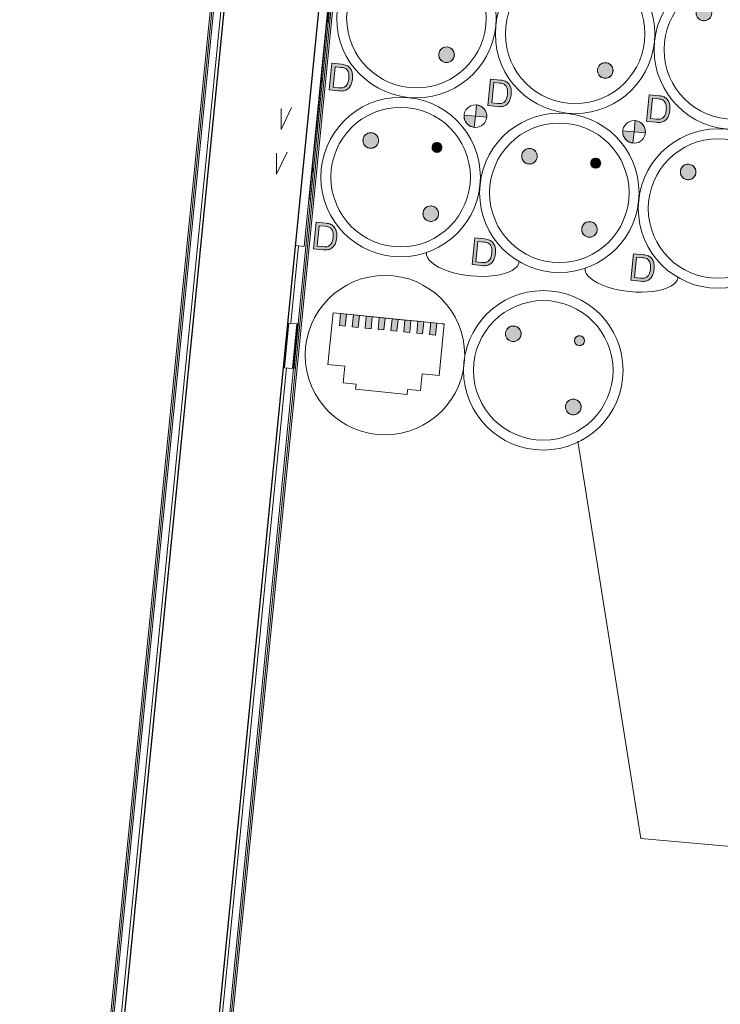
# Model space of a CAD drawing. Header units: millimetres. Extents: x -2845 to 74565, y -36590 to 13748.
# Tile 57 of 90: x 42823 to 43526, y -17845 to -16857. Entities that reach past the tile are written whole.
import ezdxf

# ---------------------------------------------------------------- set-up
doc = ezdxf.new("R2010")
doc.units = ezdxf.units.MM
for name, color, linetype, lineweight in [('A-DETL-GENF', 7, 'Continuous', 18), ('A-FLOR-HRAL', 7, 'Continuous', 18), ('A-WALL', 7, 'Continuous', 25), ('CABLES', 7, 'Continuous', 18), ('INSTAL ELECTRIQUE', 7, 'Continuous', 18)]:
    doc.layers.add(name, color=color, linetype=linetype, lineweight=lineweight)

# ---------------------------------------------------------------- blocks, each defined once
blk = doc.blocks.new('Garde-corps - Garde-corps-505703-2021_015_1111_DCE_1_50_N0 FINI_CFO_PCN')
at = {"layer": 'A-FLOR-HRAL'}
for p, q in [((-9946.8, -14744.49), (-10346.65, -18775.76)), ((-9944.99, -14742.99), (-10345.01, -18775.92)), ((-9943.08, -14741.4), (-10341.12, -18754.32)), ((-9935.28, -14734.9), (-10333.96, -18754.41))]:
    blk.add_line(p, q, dxfattribs=at)
blk = doc.blocks.new('Garde-corps - Garde-corps-505843-2021_015_1111_DCE_1_50_N0 FINI_CFO_PCN')
at = {"layer": 'A-FLOR-HRAL'}
for p, q in [((-10226.85, -18787.64), (-9826.65, -14752.88)), ((-10225.21, -18787.81), (-9825.17, -14754.66)), ((-10067.38, -17162.18), (-10037.32, -16859.17)), ((-10074.47, -17161.48), (-10066.77, -17083.86)), ((-10067.92, -17167.64), (-10067.84, -17166.86)), ((-10071.36, -17202.28), (-10071.28, -17201.5)), ((-10233.46, -18764.38), (-10078.91, -17206.26)), ((-10226.43, -18765.69), (-10071.82, -17206.96))]:
    blk.add_line(p, q, dxfattribs=at)
blk = doc.blocks.new('B02_ARC_rvt-1-2021_015_1111_DCE_1_50_N0 FINI_CFO_PCN')
at = {"layer": 'A-WALL'}
for p, q in [((-9931.99, -14732.16), (-10330.98, -18754.7)), ((-10236.44, -18764.08), (-9837.31, -14740.08))]:
    blk.add_line(p, q, dxfattribs=at)
at = {"layer": 'A-FLOR-HRAL', "lineweight": 18}
for name in ['Garde-corps - Garde-corps-505703-2021_015_1111_DCE_1_50_N0 FINI_CFO_PCN', 'Garde-corps - Garde-corps-505843-2021_015_1111_DCE_1_50_N0 FINI_CFO_PCN']:
    blk.add_blockref(name, (0, 0), dxfattribs=at)
blk = doc.blocks.new('603_10POSTES_CLS_PUI_LEGRAND - 6X PC2P_T_45__A_D _ 2X PC2P_T_45__A _ 2X RJ45-6728498-2021_015_1111_DCE_1_50_N0 FINI_CFO_PCN')
at = {"layer": 'A-DETL-GENF'}
h = blk.add_hatch(color=256, dxfattribs=at)
h.paths.add_polyline_path([(-160.35, -30.44), (-158.96, -34.86), (-156.28, -37.71), (-152.57, -39.46), (-147.06, -40.16), (-141.55, -39.46), (-137.84, -37.71), (-135.16, -34.86), (-133.8, -30.64), (-133.64, -28.11), (-133.64, -18), (-160.46, -18), (-160.46, -27.7)])
h.paths.add_polyline_path([(-157.12, -30.34), (-157.31, -27.52), (-157.31, -21.55), (-136.81, -21.55), (-137.25, -31.51), (-138.47, -33.56), (-141.1, -35.51), (-144.84, -36.42), (-149.28, -36.42), (-153.02, -35.51), (-155.65, -33.56), (-156.87, -31.51)])
h = blk.add_hatch(color=256, dxfattribs=at)
h.paths.add_polyline_path([(-0.04, -30.44), (1.35, -34.86), (4.03, -37.71), (7.74, -39.46), (13.25, -40.16), (18.77, -39.46), (22.47, -37.71), (25.15, -34.86), (26.51, -30.64), (26.67, -28.11), (26.67, -18), (-0.15, -18), (-0.15, -27.7)])
h.paths.add_polyline_path([(3.19, -30.34), (3, -27.52), (3, -21.55), (23.5, -21.55), (23.06, -31.51), (21.84, -33.56), (19.21, -35.51), (15.47, -36.42), (11.03, -36.42), (7.29, -35.51), (4.66, -33.56), (3.44, -31.51)])
for points in [[(-54.4, -64.55), (-53.35, -68.46), (-52.11, -70.09), (-48.6, -72.11), (-46.57, -72.38), (-42.66, -71.33), (-41.04, -70.09), (-39.02, -66.58), (-38.75, -64.55), (-39.8, -60.64), (-42.66, -57.78), (-46.57, -56.73), (-48.6, -57), (-52.11, -59.02), (-53.35, -60.64)], [(-121.55, -131.71), (-121.28, -133.73), (-119.26, -137.24), (-115.75, -139.26), (-113.73, -139.53), (-109.82, -138.48), (-106.95, -135.62), (-105.9, -131.71), (-106.95, -127.79), (-108.2, -126.17), (-111.7, -124.15), (-115.75, -124.15), (-119.26, -126.17), (-121.28, -129.68)], [(-51.92, -131.36), (-51.25, -133.86), (-49.42, -135.69), (-46.92, -136.36), (-43.38, -134.9), (-41.92, -131.36), (-43.38, -127.83), (-45.62, -126.53), (-49.42, -127.03), (-51.25, -128.86)], [(38.76, -131.71), (39.03, -133.73), (41.05, -137.24), (44.56, -139.26), (46.58, -139.53), (50.5, -138.48), (53.36, -135.62), (54.41, -131.71), (53.36, -127.79), (52.12, -126.17), (48.61, -124.15), (44.56, -124.15), (41.05, -126.17), (39.03, -129.68)], [(-23.27, -166.6), (-11.87, -166.6), (-11.87, -155.2), (-14.82, -155.58), (-17.57, -156.72), (-19.93, -158.54), (-21.74, -160.9), (-22.88, -163.65)], [(-11.87, -178), (-8.92, -177.61), (-6.16, -176.47), (-3.8, -174.66), (-1.99, -172.3), (-0.85, -169.55), (-0.46, -166.6), (-11.87, -166.6)], [(-54.4, -224.55), (-53.35, -228.46), (-52.11, -230.09), (-48.6, -232.11), (-46.57, -232.38), (-42.66, -231.33), (-41.04, -230.09), (-39.02, -226.58), (-38.75, -224.55), (-39.8, -220.64), (-42.66, -217.78), (-46.57, -216.73), (-48.6, -217), (-52.11, -219.02), (-53.35, -220.64)], [(-121.55, -291.71), (-121.28, -293.73), (-119.26, -297.24), (-115.75, -299.26), (-113.73, -299.53), (-109.82, -298.48), (-106.95, -295.62), (-105.9, -291.71), (-106.95, -287.79), (-108.2, -286.17), (-111.7, -284.15), (-115.75, -284.15), (-119.26, -286.17), (-121.28, -289.68)], [(-51.92, -291.36), (-51.25, -293.86), (-49.42, -295.69), (-46.92, -296.36), (-43.38, -294.9), (-41.92, -291.36), (-43.38, -287.83), (-45.62, -286.53), (-49.42, -287.03), (-51.25, -288.86)], [(38.76, -291.71), (39.03, -293.73), (41.05, -297.24), (44.56, -299.26), (46.58, -299.53), (50.5, -298.48), (53.36, -295.62), (54.41, -291.71), (53.36, -287.79), (52.12, -286.17), (48.61, -284.15), (44.56, -284.15), (41.05, -286.17), (39.03, -289.68)], [(-23.27, -326.6), (-11.87, -326.6), (-11.87, -315.2), (-14.82, -315.58), (-17.57, -316.72), (-19.93, -318.54), (-21.74, -320.9), (-22.88, -323.65)], [(-11.87, -338), (-8.92, -337.61), (-6.16, -336.47), (-3.8, -334.66), (-1.99, -332.3), (-0.85, -329.55), (-0.46, -326.6), (-11.87, -326.6)], [(-54.4, -384.55), (-53.35, -388.46), (-52.11, -390.09), (-48.6, -392.11), (-46.57, -392.38), (-42.66, -391.33), (-41.04, -390.09), (-39.02, -386.58), (-38.75, -384.55), (-39.8, -380.64), (-42.66, -377.78), (-46.57, -376.73), (-48.6, -377), (-52.11, -379.02), (-53.35, -380.64)], [(105.91, -384.55), (106.96, -388.46), (108.2, -390.09), (111.71, -392.11), (113.74, -392.38), (117.65, -391.33), (119.27, -390.09), (121.29, -386.58), (121.56, -384.55), (120.51, -380.64), (117.65, -377.78), (113.74, -376.73), (111.71, -377), (108.2, -379.02), (106.96, -380.64)]]:
    blk.add_hatch(color=256, dxfattribs=at).paths.add_polyline_path(points)
h = blk.add_hatch(color=256, dxfattribs=at)
h.paths.add_polyline_path([(-160.35, -190.44), (-158.96, -194.86), (-156.28, -197.71), (-152.57, -199.46), (-147.06, -200.16), (-141.55, -199.46), (-137.84, -197.71), (-135.16, -194.86), (-133.8, -190.64), (-133.64, -188.11), (-133.64, -178), (-160.46, -178), (-160.46, -187.7)])
h.paths.add_polyline_path([(-157.12, -190.34), (-157.31, -187.52), (-157.31, -181.55), (-136.81, -181.55), (-137.25, -191.51), (-138.47, -193.56), (-141.1, -195.51), (-144.84, -196.42), (-149.28, -196.42), (-153.02, -195.51), (-155.65, -193.56), (-156.87, -191.51)])
h = blk.add_hatch(color=256, dxfattribs=at)
h.paths.add_polyline_path([(-0.04, -190.44), (1.35, -194.86), (4.03, -197.71), (7.74, -199.46), (13.25, -200.16), (18.77, -199.46), (22.47, -197.71), (25.15, -194.86), (26.51, -190.64), (26.67, -187.26), (26.67, -178), (-0.15, -178), (-0.04, -190.39)])
h.paths.add_polyline_path([(3.19, -190.34), (3, -187.52), (3, -181.55), (23.5, -181.55), (23.06, -191.51), (21.84, -193.56), (19.21, -195.51), (15.47, -196.42), (11.03, -196.42), (7.29, -195.51), (4.66, -193.56), (3.44, -191.51)])
h = blk.add_hatch(color=256, dxfattribs=at)
h.paths.add_polyline_path([(-160.35, -350.44), (-158.96, -354.86), (-156.28, -357.71), (-152.57, -359.46), (-147.06, -360.16), (-141.55, -359.46), (-137.84, -357.71), (-135.16, -354.86), (-133.8, -350.64), (-133.64, -348.11), (-133.64, -338), (-160.46, -338), (-160.46, -347.7)])
h.paths.add_polyline_path([(-157.12, -350.34), (-157.31, -347.52), (-157.31, -341.55), (-136.81, -341.55), (-137.25, -351.51), (-138.47, -353.56), (-141.1, -355.51), (-144.84, -356.42), (-149.28, -356.42), (-153.02, -355.51), (-155.65, -353.56), (-156.87, -351.51)])
h = blk.add_hatch(color=256, dxfattribs=at)
h.paths.add_polyline_path([(-0.04, -350.44), (1.35, -354.86), (4.03, -357.71), (7.74, -359.46), (13.25, -360.16), (18.77, -359.46), (22.47, -357.71), (25.15, -354.86), (26.51, -350.64), (26.67, -348.11), (26.67, -338), (-0.15, -338), (-0.15, -347.7)])
h.paths.add_polyline_path([(3.19, -350.34), (3, -347.52), (3, -341.55), (23.5, -341.55), (23.06, -351.51), (21.84, -353.56), (19.21, -355.51), (15.47, -356.42), (11.03, -356.42), (7.29, -355.51), (4.66, -353.56), (3.44, -351.51)])
for p, q in [((-160.46, -18), (-160.46, -27.7)), ((-133.64, -18), (-160.46, -18)), ((-133.64, -28.11), (-133.64, -18)), ((-0.15, -18), (-0.15, -27.7)), ((26.67, -18), (-0.15, -18)), ((26.67, -28.11), (26.67, -18)), ((-157.31, -21.55), (-136.81, -21.55)), ((-157.31, -27.52), (-157.31, -21.55)), ((-136.81, -21.55), (-136.81, -27.52)), ((3, -21.55), (23.5, -21.55)), ((3, -27.52), (3, -21.55)), ((23.5, -21.55), (23.5, -27.52)), ((-11.87, -178), (-11.87, -155.19)), ((-11.87, -166.6), (-11.87, -155.2)), ((-23.27, -166.6), (-11.87, -166.6)), ((-0.46, -166.6), (-11.87, -166.6)), ((-11.87, -166.6), (-11.87, -178)), ((-160.46, -178), (-160.46, -187.7)), ((-133.64, -178), (-160.46, -178)), ((-157.31, -181.55), (-136.81, -181.55)), ((-157.31, -187.52), (-157.31, -181.55)), ((-136.81, -181.55), (-136.81, -187.52)), ((-133.64, -188.11), (-133.64, -178)), ((-0.15, -178), (-0.15, -187.7)), ((26.67, -178), (-0.15, -178)), ((3, -181.55), (23.5, -181.55)), ((3, -187.52), (3, -181.55)), ((23.5, -181.55), (23.5, -187.52)), ((26.67, -188.11), (26.67, -178)), ((-11.87, -338), (-11.87, -315.19)), ((-11.87, -326.6), (-11.87, -315.2)), ((-23.27, -326.6), (-11.87, -326.6)), ((-0.46, -326.6), (-11.87, -326.6)), ((-11.87, -326.6), (-11.87, -338)), ((-160.46, -338), (-160.46, -347.7)), ((-133.64, -338), (-160.46, -338)), ((-157.31, -341.55), (-136.81, -341.55)), ((-157.31, -347.52), (-157.31, -341.55)), ((-136.81, -341.55), (-136.81, -347.52)), ((-133.64, -348.11), (-133.64, -338)), ((-0.15, -338), (-0.15, -347.7)), ((26.67, -338), (-0.15, -338)), ((3, -341.55), (23.5, -341.55)), ((3, -347.52), (3, -341.55)), ((23.5, -341.55), (23.5, -347.52)), ((26.67, -348.11), (26.67, -338))]:
    blk.add_line(p, q, dxfattribs=at)
for centre, radius in [((-80.15, -98), 80), ((80.16, -98), 80), ((-80.15, -98), 70), ((80.16, -98), 70), ((-46.57, -64.55), 7.82), ((-113.73, -131.71), 7.82), ((-46.92, -131.36), 5), ((46.58, -131.71), 7.82), ((-11.87, -166.6), 11.4), ((-80.15, -258), 80), ((80.16, -258), 80), ((-80.15, -258), 70), ((80.16, -258), 70), ((-46.57, -224.55), 7.82), ((-113.73, -291.71), 7.82), ((-46.92, -291.36), 5), ((46.58, -291.71), 7.82), ((-11.87, -326.6), 11.4), ((-80.15, -418), 80), ((80.16, -418), 80), ((-80.15, -418), 70), ((80.16, -418), 70), ((-46.57, -384.55), 7.82), ((113.74, -384.55), 7.82)]:
    blk.add_circle(centre, radius, dxfattribs=at)
for centre, radius, start, end in [((-144.51, -28.41), 15.97, 177.45922, 197.13267), ((-137.74, -27.65), 19.57, 179.61776, 187.89761), ((-156.38, -27.65), 19.57, 352.10239, 0.38224), ((-149.61, -28.41), 15.97, 342.86733, 1.05339), ((15.81, -28.41), 15.97, 177.45922, 197.13267), ((22.57, -27.65), 19.57, 179.61776, 187.89761), ((3.93, -27.65), 19.57, 352.10239, 0.38224), ((10.7, -28.41), 15.97, 342.86733, 1.05339), ((-151.69, -30.42), 8.52, 198.44327, 224.39986), ((-150.42, -29.6), 10, 222.66184, 245.65017), ((-151.57, -29.75), 5.59, 186.11153, 223.01632), ((-149.5, -28.01), 8.29, 222.03694, 256.25499), ((-147.95, -24.22), 15.93, 245.52813, 260.68689), ((-147.44, -18.37), 18.14, 257.16704, 271.19003), ((-146.68, -18.37), 18.14, 268.80997, 282.83296), ((-146.17, -24.22), 15.93, 279.31311, 294.47187), ((-144.62, -28.01), 8.29, 283.74501, 317.96306), ((-143.7, -29.6), 10, 294.34983, 317.33816), ((-142.55, -29.75), 5.59, 316.98368, 353.88847), ((-142.43, -30.42), 8.52, 315.60014, 341.55673), ((8.62, -30.42), 8.52, 198.44327, 224.39986), ((9.89, -29.6), 10, 222.66184, 245.65017), ((8.75, -29.75), 5.59, 186.11153, 223.01632), ((10.81, -28.01), 8.29, 222.03694, 256.25499), ((12.37, -24.22), 15.93, 245.52813, 260.68689), ((12.87, -18.37), 18.14, 257.16704, 271.19003), ((13.63, -18.37), 18.14, 268.80997, 282.83296), ((14.14, -24.22), 15.93, 279.31311, 294.47187), ((15.69, -28.01), 8.29, 283.74501, 317.96306), ((16.61, -29.6), 10, 294.34983, 317.33816), ((17.76, -29.75), 5.59, 316.98368, 353.88847), ((17.88, -30.42), 8.52, 315.60014, 341.55673), ((-147.36, -18.47), 21.69, 261.60098, 270.77949), ((-146.76, -18.47), 21.69, 269.22051, 278.39902), ((12.96, -18.47), 21.69, 261.60098, 270.77949), ((13.55, -18.47), 21.69, 269.22051, 278.39902), ((-46.57, -64.55), 7.82, 45, 225), ((-46.57, -64.55), 7.82, 225, 45), ((-113.73, -131.71), 7.82, 45, 225), ((-113.73, -131.71), 7.82, 225, 45), ((-46.92, -131.36), 5, 45, 225), ((-46.92, -131.36), 5, 225, 45), ((46.58, -131.71), 7.82, 45, 225), ((46.58, -131.71), 7.82, 225, 45), ((-11.87, -166.6), 11.4, 90, 180), ((-11.87, -166.6), 11.4, 270, 0), ((-144.51, -188.41), 15.97, 177.45922, 197.13267), ((-137.74, -187.65), 19.57, 179.61776, 187.89761), ((-156.38, -187.65), 19.57, 352.10239, 0.38224), ((15.81, -188.41), 15.97, 177.45922, 197.13267), ((22.57, -187.65), 19.57, 179.61776, 187.89761), ((3.93, -187.65), 19.57, 352.10239, 0.38224), ((-151.69, -190.42), 8.52, 198.44327, 224.39986), ((-150.42, -189.6), 10, 222.66184, 245.65017), ((-151.57, -189.75), 5.59, 186.11153, 223.01632), ((-149.5, -188.01), 8.29, 222.03694, 256.25499), ((-147.44, -178.37), 18.14, 257.16704, 271.19003), ((-146.68, -178.37), 18.14, 268.80997, 282.83296), ((-144.62, -188.01), 8.29, 283.74501, 317.96306), ((-143.7, -189.6), 10, 294.34983, 317.33816), ((-142.55, -189.75), 5.59, 316.98368, 353.88847), ((-142.43, -190.42), 8.52, 315.60014, 341.55673), ((-149.61, -188.41), 15.97, 342.86733, 1.05339), ((8.62, -190.42), 8.52, 198.44327, 224.39986), ((9.89, -189.6), 10, 222.66184, 245.65017), ((8.75, -189.75), 5.59, 186.11153, 223.01632), ((10.81, -188.01), 8.29, 222.03694, 256.25499), ((12.87, -178.37), 18.14, 257.16704, 271.19003), ((13.63, -178.37), 18.14, 268.80997, 282.83296), ((15.69, -188.01), 8.29, 283.74501, 317.96306), ((16.61, -189.6), 10, 294.34983, 317.33816), ((17.76, -189.75), 5.59, 316.98368, 353.88847), ((17.88, -190.42), 8.52, 315.60014, 341.55673), ((10.7, -188.41), 15.97, 342.86733, 1.05339), ((-147.95, -184.22), 15.93, 245.52813, 260.68689), ((-147.36, -178.47), 21.69, 261.60098, 270.77949), ((-146.76, -178.47), 21.69, 269.22051, 278.39902), ((-146.17, -184.22), 15.93, 279.31311, 294.47187), ((12.37, -184.22), 15.93, 245.52813, 260.68689), ((12.96, -178.47), 21.69, 261.60098, 270.77949), ((13.55, -178.47), 21.69, 269.22051, 278.39902), ((14.14, -184.22), 15.93, 279.31311, 294.47187), ((-46.57, -224.55), 7.82, 45, 225), ((-46.57, -224.55), 7.82, 225, 45), ((-113.73, -291.71), 7.82, 45, 225), ((-113.73, -291.71), 7.82, 225, 45), ((-46.92, -291.36), 5, 45, 225), ((46.58, -291.71), 7.82, 45, 225), ((46.58, -291.71), 7.82, 225, 45), ((-46.92, -291.36), 5, 225, 45), ((-11.87, -326.6), 11.4, 90, 180), ((-11.87, -326.6), 11.4, 270, 0), ((-144.51, -348.41), 15.97, 177.45922, 197.13267), ((-151.69, -350.42), 8.52, 198.44327, 224.39986), ((-137.74, -347.65), 19.57, 179.61776, 187.89761), ((-151.57, -349.75), 5.59, 186.11153, 223.01632), ((-149.5, -348.01), 8.29, 222.03694, 256.25499), ((-144.62, -348.01), 8.29, 283.74501, 317.96306), ((-142.55, -349.75), 5.59, 316.98368, 353.88847), ((-156.38, -347.65), 19.57, 352.10239, 0.38224), ((-142.43, -350.42), 8.52, 315.60014, 341.55673), ((-149.61, -348.41), 15.97, 342.86733, 1.05339), ((15.81, -348.41), 15.97, 177.45922, 197.13267), ((8.62, -350.42), 8.52, 198.44327, 224.39986), ((22.57, -347.65), 19.57, 179.61776, 187.89761), ((8.75, -349.75), 5.59, 186.11153, 223.01632), ((10.81, -348.01), 8.29, 222.03694, 256.25499), ((15.69, -348.01), 8.29, 283.74501, 317.96306), ((17.76, -349.75), 5.59, 316.98368, 353.88847), ((3.93, -347.65), 19.57, 352.10239, 0.38224), ((17.88, -350.42), 8.52, 315.60014, 341.55673), ((10.7, -348.41), 15.97, 342.86733, 1.05339), ((-150.42, -349.6), 10, 222.66184, 245.65017), ((-147.95, -344.22), 15.93, 245.52813, 260.68689), ((-147.44, -338.37), 18.14, 257.16704, 271.19003), ((-147.36, -338.47), 21.69, 261.60098, 270.77949), ((-146.68, -338.37), 18.14, 268.80997, 282.83296), ((-146.76, -338.47), 21.69, 269.22051, 278.39902), ((-146.17, -344.22), 15.93, 279.31311, 294.47187), ((-143.7, -349.6), 10, 294.34983, 317.33816), ((9.89, -349.6), 10, 222.66184, 245.65017), ((12.37, -344.22), 15.93, 245.52813, 260.68689), ((12.87, -338.37), 18.14, 257.16704, 271.19003), ((12.96, -338.47), 21.69, 261.60098, 270.77949), ((13.63, -338.37), 18.14, 268.80997, 282.83296), ((13.55, -338.47), 21.69, 269.22051, 278.39902), ((14.14, -344.22), 15.93, 279.31311, 294.47187), ((16.61, -349.6), 10, 294.34983, 317.33816), ((-46.57, -384.55), 7.82, 45, 225), ((-46.57, -384.55), 7.82, 225, 45), ((113.74, -384.55), 7.82, 45, 225)]:
    blk.add_arc(centre, radius, start, end, dxfattribs=at)
at = {"layer": 'INSTAL ELECTRIQUE'}
for centre in [(-153.08, -178.01), (-153.08, -338.01)]:
    blk.add_ellipse(centre, major_axis=(0, 46.77), ratio=0.400501, start_param=0, end_param=3.141593, dxfattribs=at)
blk = doc.blocks.new('Legrand_Mosaic_plaque_2x10_mod_blanc_078828L - Legrand_Mosaic_plaque_2x10_mod_blanc_078828L-4777335-2021_015_1111_DCE_1_50_N0 FINI_CFO_PCN')
at = {"layer": 'INSTAL ELECTRIQUE'}
for p, q in [((-4793.47, -17950.11), (-4756.49, -17634.27)), ((-4756.49, -17634.27), (-4764.93, -17633.28)), ((-4801.92, -17949.12), (-4793.47, -17950.11))]:
    blk.add_line(p, q, dxfattribs=at)
blk = doc.blocks.new('Legrand_Mosaic_prise_2P_T_FB_surface_à_détrompage_2_mod_rouge_077170L - Legrand_Mosaic_prise_2P_T_FB_surface_à_détrompage_2_mod_rouge_077170L-921805-2021_015_1111_DCE_1_50_N0 FINI_CFO_PCN')
at = {"layer": 'INSTAL ELECTRIQUE'}
blk.add_line((-4782.34, -17859.29), (-4787.57, -17903.98), dxfattribs=at)
at = {"layer": 'INSTAL ELECTRIQUE', "flags": 128}
for points in [[(-4783.03, -17873.74), (-4783.04, -17873.83), (-4783.05, -17873.91), (-4783.07, -17873.99), (-4783.09, -17874.07), (-4783.12, -17874.15), (-4783.14, -17874.23), (-4783.18, -17874.31), (-4783.21, -17874.39), (-4783.25, -17874.46), (-4783.29, -17874.54), (-4783.33, -17874.61), (-4783.38, -17874.68), (-4783.42, -17874.75), (-4783.48, -17874.81), (-4783.53, -17874.88), (-4783.59, -17874.94), (-4783.64, -17875), (-4783.71, -17875.06), (-4783.77, -17875.11), (-4783.83, -17875.16), (-4783.9, -17875.21), (-4783.97, -17875.26), (-4784.04, -17875.31), (-4784.12, -17875.35)], [(-4783.73, -17871.91), (-4783.67, -17871.97), (-4783.61, -17872.03), (-4783.55, -17872.09), (-4783.5, -17872.15), (-4783.45, -17872.22), (-4783.4, -17872.29), (-4783.35, -17872.36), (-4783.31, -17872.43), (-4783.26, -17872.5), (-4783.23, -17872.58), (-4783.19, -17872.65), (-4783.16, -17872.73), (-4783.13, -17872.81), (-4783.1, -17872.89), (-4783.08, -17872.97), (-4783.06, -17873.05), (-4783.04, -17873.13), (-4783.03, -17873.22), (-4783.02, -17873.3), (-4783.02, -17873.38), (-4783.01, -17873.47), (-4783.01, -17873.55), (-4783.02, -17873.64), (-4783.02, -17873.72), (-4783.03, -17873.74)]]:
    blk.add_lwpolyline(points, dxfattribs=at)
blk = doc.blocks.new('603_2POSTES_VERTICAUX_CLS_PUI_LEGRAND - PC 2P_T 230V _ RJ45_FTP CAT-6-V39-2021_015_1111_DCE_1_50_N0 FINI_CFO_PCN')
at = {"layer": 'A-DETL-GENF'}
for points in [[(25, -57.5), (37, -57.5), (37, -51.5), (25, -51.5)], [(25, -70.5), (37, -70.5), (37, -64.5), (25, -64.5), (25, -70.05)], [(25, -83.5), (37, -83.5), (37, -77.5), (25, -77.5)], [(25, -96.5), (37, -96.5), (37, -90.5), (25, -90.5)], [(25, -109.5), (37, -109.5), (37, -103.5), (25, -103.5)], [(25, -122.5), (37, -122.5), (37, -116.5), (25, -116.5)], [(25, -135.5), (37, -135.5), (37, -129.5), (25, -129.5)], [(25, -148.5), (37, -148.5), (37, -142.5), (25, -142.5)]]:
    blk.add_hatch(color=256, dxfattribs=at).paths.add_polyline_path(points)
h = blk.add_hatch(color=256, dxfattribs=at)
h.paths.add_polyline_path([(-40.69, -295.16), (-38.67, -298.67), (-35.16, -300.69), (-31.11, -300.69), (-29.22, -299.91), (-26.36, -297.05), (-25.31, -293.14), (-25.58, -291.11), (-27.6, -287.6), (-31.11, -285.58), (-35.16, -285.58), (-37.05, -286.36), (-39.91, -289.22), (-40.96, -293.14)])
h.paths.add_polyline_path([(29.34, -295.29), (32.38, -297.62), (34.97, -297.62), (37.21, -296.33), (38.67, -292.79), (37.21, -289.26), (34.97, -287.96), (32.38, -287.96), (29.34, -290.29), (28.84, -291.5)])
h.paths.add_polyline_path([(26.46, -228.01), (28.48, -231.52), (31.99, -233.54), (36.04, -233.54), (39.55, -231.52), (41.57, -228.01), (41.57, -223.96), (39.55, -220.45), (36.04, -218.43), (31.99, -218.43), (30.1, -219.21), (27.24, -222.07), (26.19, -225.98)])
for p, q in [((37, -44), (-15, -44)), ((-15, -44), (-15, -61)), ((37, -51.5), (37, -44)), ((37, -51.5), (25, -51.5)), ((25, -51.5), (25, -57.5)), ((37, -51.5), (25, -51.5)), ((25, -51.5), (25, -57.5)), ((25, -57.5), (37, -57.5)), ((37, -57.5), (25, -57.5)), ((37, -57.5), (37, -51.5)), ((37, -148.5), (37, -51.5)), ((37, -57.5), (37, -64.5)), ((-15, -61), (-32, -61)), ((-32, -61), (-32, -74)), ((37, -64.5), (25, -64.5)), ((25, -64.5), (25, -70.5)), ((37, -64.5), (25, -64.5)), ((25, -64.5), (25, -70.5)), ((37, -70.5), (37, -64.5)), ((-32, -74), (-37, -74)), ((-37, -74), (-37, -100)), ((25, -70.5), (37, -70.5)), ((37, -70.5), (25, -70.5)), ((37, -77.5), (25, -77.5)), ((25, -77.5), (25, -83.5)), ((37, -77.5), (25, -77.5)), ((25, -77.5), (25, -83.5)), ((37, -70.5), (37, -77.5)), ((37, -83.5), (37, -77.5)), ((25, -83.5), (37, -83.5)), ((37, -83.5), (25, -83.5)), ((37, -83.5), (37, -90.5)), ((37, -90.5), (25, -90.5)), ((25, -90.5), (25, -96.5)), ((37, -90.5), (25, -90.5)), ((25, -90.5), (25, -96.5)), ((25, -96.5), (37, -96.5)), ((37, -96.5), (25, -96.5)), ((37, -96.5), (37, -90.5)), ((37, -96.5), (37, -103.5)), ((-37, -126), (-37, -100)), ((37, -103.5), (25, -103.5)), ((25, -103.5), (25, -109.5)), ((37, -103.5), (25, -103.5)), ((25, -109.5), (25, -103.5)), ((37, -109.5), (37, -103.5)), ((25, -109.5), (37, -109.5)), ((37, -109.5), (25, -109.5)), ((37, -116.5), (25, -116.5)), ((25, -116.5), (25, -122.5)), ((37, -116.5), (25, -116.5)), ((25, -122.5), (25, -116.5)), ((37, -109.5), (37, -116.5)), ((37, -122.5), (37, -116.5)), ((-32, -126), (-37, -126)), ((-32, -139), (-32, -126)), ((25, -122.5), (37, -122.5)), ((37, -122.5), (25, -122.5)), ((37, -122.5), (37, -129.5)), ((37, -129.5), (25, -129.5)), ((25, -129.5), (25, -135.5)), ((37, -129.5), (25, -129.5)), ((25, -135.5), (25, -129.5)), ((25, -135.5), (37, -135.5)), ((37, -135.5), (25, -135.5)), ((37, -135.5), (37, -129.5)), ((37, -135.5), (37, -142.5)), ((-15, -139), (-32, -139)), ((-15, -156), (-15, -139)), ((37, -142.5), (25, -142.5)), ((25, -142.5), (25, -148.5)), ((37, -142.5), (25, -142.5)), ((25, -148.5), (25, -142.5)), ((37, -148.5), (37, -142.5)), ((37, -156), (-15, -156)), ((25, -148.5), (37, -148.5)), ((37, -148.5), (25, -148.5)), ((37, -148.5), (37, -153.5)), ((37, -153.5), (37, -156))]:
    blk.add_line(p, q, dxfattribs=at)
for centre, radius in [((0, -100), 80), ((0.44, -259.56), 80), ((0.44, -259.56), 70), ((34.02, -225.98), 7.82), ((-33.14, -293.14), 7.82), ((33.67, -292.79), 5)]:
    blk.add_circle(centre, radius, dxfattribs=at)
for centre, radius, start, end in [((34.02, -225.98), 7.82, 90, 270), ((34.02, -225.98), 7.82, 270, 90), ((-33.14, -293.14), 7.82, 90, 270), ((-33.14, -293.14), 7.82, 270, 90), ((33.67, -292.79), 5, 90, 270), ((33.67, -292.79), 5, 270, 90)]:
    blk.add_arc(centre, radius, start, end, dxfattribs=at)
blk = doc.blocks.new('Legrand_Mosaic_prise_RJ45_cat_6_FTP_2_mod_blanc_076565 - Legrand_Mosaic_prise_RJ45_cat_6_FTP_2_mod_blanc_076565-V37-2021_015_1111_DCE_1_50_N0 FINI_CFO_PCN')
at = {"layer": 'INSTAL ELECTRIQUE'}
for p, q in [((-4043.91, -26468.79), (-4039.34, -26435.08)), ((-4043.16, -26474.43), (-4037.12, -26429.84)), ((-4038.35, -26435.21), (-4042.92, -26468.92)), ((-4039.24, -26434.3), (-4039.34, -26435.08)), ((-4039.34, -26435.08), (-4039.24, -26434.3)), ((-4038.35, -26435.21), (-4039.34, -26435.08)), ((-4039.24, -26434.3), (-4038.61, -26429.64)), ((-4039.24, -26434.3), (-4038.25, -26434.43)), ((-4037.62, -26429.77), (-4038.61, -26429.64)), ((-4038.25, -26434.43), (-4038.35, -26435.21)), ((-4038.35, -26435.21), (-4038.25, -26434.43)), ((-4037.62, -26429.77), (-4038.25, -26434.43)), ((-4037.12, -26429.84), (-4029.19, -26430.91)), ((-4029.19, -26430.91), (-4035.23, -26475.51)), ((-4028.34, -26432.04), (-4029.33, -26431.9)), ((-4044.65, -26474.23), (-4044.02, -26469.57)), ((-4043.66, -26474.36), (-4044.65, -26474.23)), ((-4043.91, -26468.79), (-4044.02, -26469.57)), ((-4044.02, -26469.57), (-4043.91, -26468.79)), ((-4043.03, -26469.71), (-4044.02, -26469.57)), ((-4042.92, -26468.92), (-4043.91, -26468.79)), ((-4043.03, -26469.71), (-4043.66, -26474.36)), ((-4035.23, -26475.51), (-4043.16, -26474.43)), ((-4042.92, -26468.92), (-4043.03, -26469.71)), ((-4043.03, -26469.71), (-4042.92, -26468.92)), ((-4034.11, -26474.65), (-4035.1, -26474.51))]:
    blk.add_line(p, q, dxfattribs=at)
blk = doc.blocks.new('Legrand_Mosaic_link_prise_2P_T_FB_surface_2_mod_blanc_077145L - Legrand_Mosaic_link_prise_2P_T_FB_surface_2_mod_blanc_077145L-V38-2021_015_1111_DCE_1_50_N0 FINI_CFO_PCN')
at = {"layer": 'INSTAL ELECTRIQUE', "flags": 128}
for points in [[(-4041.38, -26460.87), (-4041.4, -26460.79), (-4041.42, -26460.71), (-4041.43, -26460.62), (-4041.44, -26460.54), (-4041.44, -26460.46), (-4041.44, -26460.37), (-4041.44, -26460.29), (-4041.43, -26460.2), (-4041.43, -26460.12), (-4041.42, -26460.1)], [(-4041.42, -26460.1), (-4041.41, -26460.02), (-4041.39, -26459.93), (-4041.37, -26459.85), (-4041.35, -26459.77), (-4041.32, -26459.69), (-4041.3, -26459.61), (-4041.26, -26459.53), (-4041.23, -26459.46)]]:
    blk.add_lwpolyline(points, dxfattribs=at)
blk = doc.blocks.new('Legrand_Mosaic_link_prise_2P_T_FB_surface_2_mod_blanc_077145L - Legrand_Mosaic_link_prise_2P_T_FB_surface_2_mod_blanc_077145L-V42-2021_015_1111_DCE_1_50_N0 FINI_CFO_PCN')
at = {"layer": 'INSTAL ELECTRIQUE'}
blk.add_line((-4766.63, -17725.2), (-4771.87, -17769.9), dxfattribs=at)
at = {"layer": 'INSTAL ELECTRIQUE', "flags": 128}
for points in [[(-4768.17, -17738.79), (-4768.15, -17738.88), (-4768.13, -17738.96), (-4768.12, -17739.04), (-4768.11, -17739.12), (-4768.1, -17739.21), (-4768.1, -17739.29), (-4768.1, -17739.38), (-4768.1, -17739.46), (-4768.11, -17739.54), (-4768.11, -17739.57)], [(-4768.11, -17739.57), (-4768.12, -17739.65), (-4768.14, -17739.73), (-4768.16, -17739.81), (-4768.18, -17739.9), (-4768.2, -17739.98), (-4768.23, -17740.06), (-4768.26, -17740.13), (-4768.3, -17740.21), (-4768.33, -17740.29)]]:
    blk.add_lwpolyline(points, dxfattribs=at)
blk = doc.blocks.new('Legrand_Mosaic_prise_RJ45_cat_6_FTP_2_mod_blanc_076565 - Legrand_Mosaic_prise_RJ45_cat_6_FTP_2_mod_blanc_076565-V43-2021_015_1111_DCE_1_50_N0 FINI_CFO_PCN')
at = {"layer": 'INSTAL ELECTRIQUE'}
for p, q in [((-4761.4, -17680.51), (-4766.63, -17725.2)), ((-4765.5, -17719.81), (-4761.54, -17686.02)), ((-4760.55, -17686.14), (-4764.5, -17719.93)), ((-4761.54, -17686.02), (-4761.45, -17685.24)), ((-4761.45, -17685.24), (-4761.54, -17686.02)), ((-4761.54, -17686.02), (-4760.55, -17686.14)), ((-4761.45, -17685.24), (-4760.9, -17680.57)), ((-4761.45, -17685.24), (-4760.46, -17685.35)), ((-4760.9, -17680.57), (-4759.91, -17680.68)), ((-4760.55, -17686.14), (-4760.46, -17685.35)), ((-4760.46, -17685.35), (-4760.55, -17686.14)), ((-4759.91, -17680.68), (-4760.46, -17685.35)), ((-4766.14, -17725.26), (-4765.59, -17720.59)), ((-4766.14, -17725.26), (-4765.14, -17725.38)), ((-4765.59, -17720.59), (-4765.5, -17719.81)), ((-4765.5, -17719.81), (-4765.59, -17720.59)), ((-4764.6, -17720.71), (-4765.59, -17720.59)), ((-4765.5, -17719.81), (-4764.5, -17719.93)), ((-4764.6, -17720.71), (-4765.14, -17725.38)), ((-4764.6, -17720.71), (-4764.5, -17719.93)), ((-4764.5, -17719.93), (-4764.6, -17720.71))]:
    blk.add_line(p, q, dxfattribs=at)
blk = doc.blocks.new('Legrand_Mosaic_prise_2P_T_FB_surface_à_détrompage_2_mod_rouge_077170L - Legrand_Mosaic_prise_2P_T_FB_surface_à_détrompage_2_mod_rouge_077170L-V44-2021_015_1111_DCE_1_50_N0 FINI_CFO_PCN')
at = {"layer": 'INSTAL ELECTRIQUE', "flags": 128}
for points in [[(-4783.03, -17873.74), (-4783.04, -17873.83), (-4783.05, -17873.91), (-4783.07, -17873.99), (-4783.09, -17874.07), (-4783.12, -17874.15), (-4783.14, -17874.23), (-4783.18, -17874.31), (-4783.21, -17874.39), (-4783.25, -17874.46), (-4783.29, -17874.54), (-4783.33, -17874.61), (-4783.38, -17874.68), (-4783.42, -17874.75), (-4783.48, -17874.81), (-4783.53, -17874.88), (-4783.59, -17874.94), (-4783.64, -17875), (-4783.71, -17875.06), (-4783.77, -17875.11)], [(-4783.4, -17872.29), (-4783.35, -17872.36), (-4783.31, -17872.43), (-4783.26, -17872.5), (-4783.23, -17872.58), (-4783.19, -17872.65), (-4783.16, -17872.73), (-4783.13, -17872.81), (-4783.1, -17872.89), (-4783.08, -17872.97), (-4783.06, -17873.05), (-4783.04, -17873.13), (-4783.03, -17873.22), (-4783.02, -17873.3), (-4783.02, -17873.38), (-4783.01, -17873.47), (-4783.01, -17873.55), (-4783.02, -17873.64), (-4783.02, -17873.72), (-4783.03, -17873.74)]]:
    blk.add_lwpolyline(points, dxfattribs=at)
blk = doc.blocks.new('Legrand_Mosaic_link_prise_2P_T_FB_surface_2_mod_blanc_077145L - Legrand_Mosaic_link_prise_2P_T_FB_surface_2_mod_blanc_077145L-V45-2021_015_1111_DCE_1_50_N0 FINI_CFO_PCN')
at = {"layer": 'INSTAL ELECTRIQUE', "flags": 128}
for points in [[(-4768.17, -17738.79), (-4768.15, -17738.88), (-4768.13, -17738.96), (-4768.12, -17739.04), (-4768.11, -17739.12), (-4768.1, -17739.21), (-4768.1, -17739.29), (-4768.1, -17739.38), (-4768.1, -17739.46), (-4768.11, -17739.54), (-4768.11, -17739.57)], [(-4768.11, -17739.57), (-4768.12, -17739.65), (-4768.14, -17739.73), (-4768.16, -17739.81), (-4768.18, -17739.9), (-4768.2, -17739.98), (-4768.23, -17740.06), (-4768.26, -17740.13), (-4768.3, -17740.21), (-4768.33, -17740.29)]]:
    blk.add_lwpolyline(points, dxfattribs=at)
blk = doc.blocks.new('B02_ELE_rvt-1-2021_015_1111_DCE_1_50_N0 FINI_CFO_PCN')
at = {"layer": 'CABLES', "flags": 128}
for points in [[(-10084.41, -16945.94), (-10084.41, -16967.11), (-10073.98, -16944.97)], [(-10084.41, -16945.94), (-10084.41, -16967.11), (-10073.98, -16944.97)], [(-10088.85, -16990.72), (-10088.85, -17011.89), (-10078.43, -16989.75)], [(-10088.85, -16990.72), (-10088.85, -17011.89), (-10078.43, -16989.75)], [(-8980.94, -17744.4), (-9723.4, -17678.67), (-9786.54, -17279.96)]]:
    blk.add_lwpolyline(points, dxfattribs=at)
at = {"layer": 'INSTAL ELECTRIQUE', "color": 253, "lineweight": 18, "true_color": 0xaaaaaa}
for name, p, rotation in [('603_10POSTES_CLS_PUI_LEGRAND - 6X PC2P_T_45__A_D _ 2X PC2P_T_45__A _ 2X RJ45-6728498-2021_015_1111_DCE_1_50_N0 FINI_CFO_PCN', (-10054.06, -16925.34), 84.33545681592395), ('Legrand_Mosaic_plaque_2x10_mod_blanc_078828L - Legrand_Mosaic_plaque_2x10_mod_blanc_078828L-4777335-2021_015_1111_DCE_1_50_N0 FINI_CFO_PCN', (-5586.5, 947.79), 1.014867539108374), ('Legrand_Mosaic_prise_RJ45_cat_6_FTP_2_mod_blanc_076565 - Legrand_Mosaic_prise_RJ45_cat_6_FTP_2_mod_blanc_076565-V43-2021_015_1111_DCE_1_50_N0 FINI_CFO_PCN', (-5586.5, 947.79), 1.014867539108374), ('Legrand_Mosaic_link_prise_2P_T_FB_surface_2_mod_blanc_077145L - Legrand_Mosaic_link_prise_2P_T_FB_surface_2_mod_blanc_077145L-V42-2021_015_1111_DCE_1_50_N0 FINI_CFO_PCN', (-5586.5, 947.79), 1.014867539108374), ('Legrand_Mosaic_link_prise_2P_T_FB_surface_2_mod_blanc_077145L - Legrand_Mosaic_link_prise_2P_T_FB_surface_2_mod_blanc_077145L-V45-2021_015_1111_DCE_1_50_N0 FINI_CFO_PCN', (-5586.5, 947.79), 1.014867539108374), ('Legrand_Mosaic_prise_2P_T_FB_surface_à_détrompage_2_mod_rouge_077170L - Legrand_Mosaic_prise_2P_T_FB_surface_à_détrompage_2_mod_rouge_077170L-921805-2021_015_1111_DCE_1_50_N0 FINI_CFO_PCN', (-5577.62, 1037.35), 1.014867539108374), ('Legrand_Mosaic_prise_2P_T_FB_surface_à_détrompage_2_mod_rouge_077170L - Legrand_Mosaic_prise_2P_T_FB_surface_à_détrompage_2_mod_rouge_077170L-V44-2021_015_1111_DCE_1_50_N0 FINI_CFO_PCN', (-5577.62, 1037.35), 1.014867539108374), ('Legrand_Mosaic_prise_2P_T_FB_surface_à_détrompage_2_mod_rouge_077170L - Legrand_Mosaic_prise_2P_T_FB_surface_à_détrompage_2_mod_rouge_077170L-921805-2021_015_1111_DCE_1_50_N0 FINI_CFO_PCN', (-5582.06, 992.57), 1.014867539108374), ('Legrand_Mosaic_prise_2P_T_FB_surface_à_détrompage_2_mod_rouge_077170L - Legrand_Mosaic_prise_2P_T_FB_surface_à_détrompage_2_mod_rouge_077170L-V44-2021_015_1111_DCE_1_50_N0 FINI_CFO_PCN', (-5582.06, 992.57), 1.014867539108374), ('Legrand_Mosaic_prise_2P_T_FB_surface_à_détrompage_2_mod_rouge_077170L - Legrand_Mosaic_prise_2P_T_FB_surface_à_détrompage_2_mod_rouge_077170L-921805-2021_015_1111_DCE_1_50_N0 FINI_CFO_PCN', (-5586.5, 947.79), 1.014867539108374), ('Legrand_Mosaic_prise_2P_T_FB_surface_à_détrompage_2_mod_rouge_077170L - Legrand_Mosaic_prise_2P_T_FB_surface_à_détrompage_2_mod_rouge_077170L-V44-2021_015_1111_DCE_1_50_N0 FINI_CFO_PCN', (-5586.5, 947.79), 1.014867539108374), ('603_2POSTES_VERTICAUX_CLS_PUI_LEGRAND - PC 2P_T 230V _ RJ45_FTP CAT-6-V39-2021_015_1111_DCE_1_50_N0 FINI_CFO_PCN', (-10079.67, -17183.57), 84.33545681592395), ('Legrand_Mosaic_prise_RJ45_cat_6_FTP_2_mod_blanc_076565 - Legrand_Mosaic_prise_RJ45_cat_6_FTP_2_mod_blanc_076565-V37-2021_015_1111_DCE_1_50_N0 FINI_CFO_PCN', (-13161.56, -43764.24), 182.0510373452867), ('Legrand_Mosaic_link_prise_2P_T_FB_surface_2_mod_blanc_077145L - Legrand_Mosaic_link_prise_2P_T_FB_surface_2_mod_blanc_077145L-V38-2021_015_1111_DCE_1_50_N0 FINI_CFO_PCN', (-13161.56, -43764.24), 182.0510373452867)]:
    blk.add_blockref(name, p, dxfattribs=dict(at, rotation=rotation))

msp = doc.modelspace()

# ---------------------------------------------------------------- block references
at = {"lineweight": 5}
for name in ['B02_ARC_rvt-1-2021_015_1111_DCE_1_50_N0 FINI_CFO_PCN', 'B02_ELE_rvt-1-2021_015_1111_DCE_1_50_N0 FINI_CFO_PCN']:
    msp.add_blockref(name, (53169.33, 0), dxfattribs=at)

doc.saveas('drawing.dxf')
